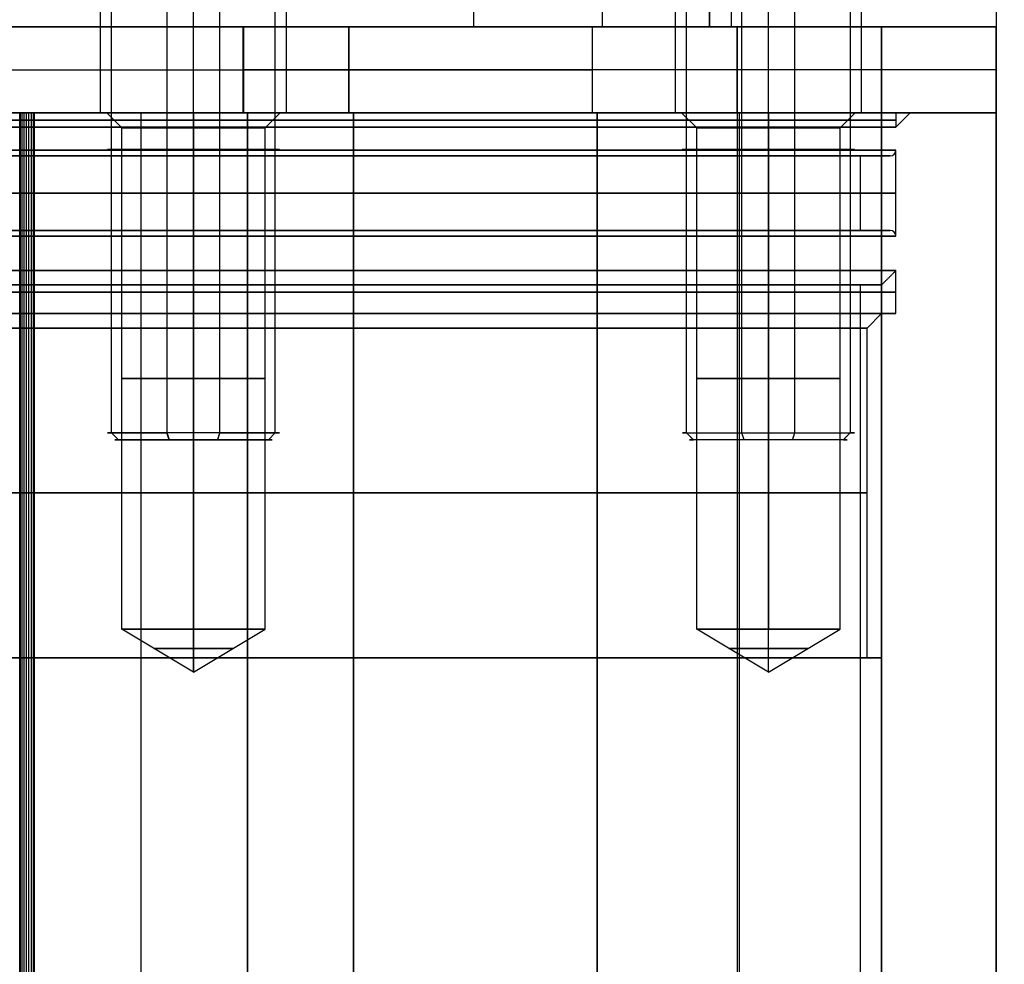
# Model space of a CAD drawing. Header units: millimetres. Extents: x -66 to 114, y 79 to 395.
# Tile 209 of 211: x 31 to 65, y 288 to 321. Entities that reach past the tile are written whole.
import ezdxf

# ---------------------------------------------------------------- set-up
doc = ezdxf.new("R2010")
doc.units = ezdxf.units.MM
doc.layers.add('Layer 01', color=7, linetype='Continuous', true_color=0x000000)

# ---------------------------------------------------------------- blocks, each defined once
blk = doc.blocks.new('Block 01')
at = {"layer": 'Layer 01'}
for p, q in [((51.215, 320.473, -46.815), (51.215, 332.473, -46.815)), ((51.215, 320.473, 55.715), (51.215, 332.473, 55.715)), ((51.215, 320.473, 46.715), (51.215, 332.473, 46.715)), ((51.215, 320.473, -55.815), (51.215, 332.473, -55.815)), ((64.95, 331.473, -0.05), (64.95, 250.498, -0.05)), ((36.95, 317.473, -53.853), (36.95, 324.473, -53.853)), ((36.95, 317.473, -60.353), (36.95, 324.473, -60.353)), ((57.003, 317.473, 40.2), (57.003, 324.473, 40.2)), ((57.003, 317.473, 33.7), (57.003, 324.473, 33.7)), ((32.45, 320.473, -63.993), (32.45, 320.473, -65.05)), ((46.888, 320.473, 52.451), (42.369, 320.473, 52.451)), ((46.742, 320.473, -51.805), (42.369, 320.473, -51.805)), ((42.369, 320.473, -55.31), (42.369, 317.473, -55.31)), ((42.369, 320.473, 55.199), (42.369, 317.473, 55.199)), ((64.95, 320.473, 52.451), (55.542, 320.473, 52.451)), ((64.95, 320.473, -51.805), (55.688, 320.473, -51.805)), ((55.91, 317.473, -42.561), (55.91, 320.473, -42.561)), ((55.91, 320.473, 42.439), (55.91, 158.473, 42.439)), ((60.95, 164.973, 42.439), (60.95, 320.473, 42.439)), ((42.369, 318.973, -51.061), (42.369, 318.973, -59.56)), ((42.369, 318.973, 59.46), (42.369, 318.973, 50.939)), ((60.95, 318.973, -42.561), (50.869, 318.973, -42.561)), ((33.7, 317.473, -57.103), (33.925, 317.473, -57.103)), ((34.45, 316.948, -57.103), (33.925, 317.473, -57.103)), ((36.95, 317.473, -53.853), (36.95, 317.473, -54.078)), ((36.95, 317.473, -60.128), (36.95, 317.473, -60.353)), ((39.45, 316.948, -57.103), (39.975, 317.473, -57.103)), ((39.975, 317.473, -57.103), (40.2, 317.473, -57.103)), ((41.216, 317.473, 62.412), (41.216, 317.473, 62.27)), ((42.369, 317.473, 53.2), (42.531, 317.473, 53.2)), ((42.369, 317.473, -53.087), (42.531, 317.473, -53.087)), ((42.531, 116.973, 59.447), (42.531, 317.473, 59.447)), ((42.531, 116.973, 55.193), (42.531, 317.473, 55.193)), ((42.531, 158.473, -51.039), (42.531, 317.473, -51.039)), ((42.531, 158.473, -55.293), (42.531, 317.473, -55.293)), ((44.249, 317.473, -45.73), (44.249, 317.473, -45.915)), ((53.753, 317.473, 36.95), (53.978, 317.473, 36.95)), ((54.503, 316.948, 36.95), (53.978, 317.473, 36.95)), ((55.99, 317.473, -42.539), (55.99, 116.973, -42.539)), ((57.003, 317.473, 40.2), (57.003, 317.473, 39.975)), ((57.003, 317.473, 33.925), (57.003, 317.473, 33.7)), ((57.384, 317.473, -42.539), (57.384, 317.473, -42.561)), ((59.503, 316.948, 36.95), (60.028, 317.473, 36.95)), ((60.028, 317.473, 36.95), (60.253, 317.473, 36.95)), ((60.95, 116.973, -42.539), (60.95, 317.473, -42.539)), ((61.45, 316.973, -0.05), (61.95, 317.473, -0.05)), ((61.95, 317.473, -0.05), (61.45, 317.473, -0.05)), ((64.401, 317.473, -40.583), (64.389, 317.473, -40.583)), ((34.45, 299.473, -57.103), (34.45, 316.948, -57.103)), ((39.45, 299.473, -57.103), (39.45, 316.948, -57.103)), ((54.503, 299.473, 36.95), (54.503, 316.948, 36.95)), ((59.503, 299.473, 36.95), (59.503, 316.948, 36.95)), ((59.795, 315.973, -7.121), (60.841, 315.973, -7.121)), ((60.218, 313.373), (60.218, 315.973)), ((61.45, 313.173, -0.05), (61.45, 316.173, -0.05)), ((59.795, 313.373, -7.121), (60.841, 313.373, -7.121)), ((61.45, 310.473, -0.05), (61.45, 311.973, -0.05)), ((60.218, 170.973), (60.218, 311.473)), ((60.218, 311.473, -0.05), (60.95, 311.473, -0.05)), ((60.45, 309.973, -0.05), (60.95, 310.473, -0.05)), ((61.45, 310.473, -0.05), (60.95, 310.473, -0.05)), ((60.45, 298.473, -0.05), (60.45, 309.973, -0.05)), ((36.95, 297.971, -57.103), (34.45, 299.473, -57.103)), ((36.95, 297.971, -57.103), (39.45, 299.473, -57.103)), ((57.003, 297.971, 36.95), (54.503, 299.473, 36.95)), ((57.003, 297.971, 36.95), (59.503, 299.473, 36.95)), ((60.45, 298.473, -0.05), (60.95, 298.473, -0.05)), ((60.95, 250.123, -0.05), (60.95, 298.473, -0.05))]:
    blk.add_line(p, q, dxfattribs=at)
at = {"layer": 'Layer 01', "extrusion": (1.78283e-19, 1, -1.19907e-15)}
blk.add_arc((0.05, -435.05, 320.473), 500, 85.53885, 94.44411, dxfattribs=at)
at = {"layer": 'Layer 01', "extrusion": (-1.18855e-16, 1, 3.06425e-15)}
blk.add_arc((0.05, 434.95, 320.473), 500, 265.5575, 270, dxfattribs=at)
at = {"layer": 'Layer 01', "extrusion": (-9.05734e-19, 1, 8.38095e-19)}
for centre in [(-38.369, -59.56, 320.473), (-38.369, -59.56, 317.473)]:
    blk.add_arc(centre, 4, 180, 265.5575, dxfattribs=at)
at = {"layer": 'Layer 01', "extrusion": (-1.66332e-18, 1, -1.53374e-18)}
for centre in [(-38.369, 59.46, 320.473), (-38.369, 59.46, 317.473)]:
    blk.add_arc(centre, 4, 94.6419, 180, dxfattribs=at)
at = {"layer": 'Layer 01', "extrusion": (1.26911e-43, -1, 1.26911e-43)}
blk.add_arc((50.869, 50.939, -320.473), 8.5, 180, 270, dxfattribs=at)
at = {"layer": 'Layer 01', "extrusion": (6.60654e-44, -1, -6.60654e-44)}
blk.add_arc((50.869, -51.061, -320.473), 8.5, 90, 180, dxfattribs=at)
at = {"layer": 'Layer 01', "extrusion": (0, 1, -2.34188e-16)}
for centre, start, end in [((-51.215, -51.315, 320.473), 0, 180), ((-51.215, 51.215, 320.473), 0, 180), ((-51.215, 51.215, 320.473), 180, 0), ((-51.215, -51.315, 320.473), 180, 0)]:
    blk.add_arc(centre, 4.5, start, end, dxfattribs=at)
at = {"layer": 'Layer 01', "extrusion": (3.37241e-31, -1, -3.37241e-31)}
blk.add_arc((54.95, -55.05, -320.473), 10, 270, 0, dxfattribs=at)
at = {"layer": 'Layer 01', "extrusion": (3.36312e-45, -1, -5.68434e-15)}
blk.add_arc((54.95, 54.95, -320.473), 10, 360, 90, dxfattribs=at)
at = {"layer": 'Layer 01', "extrusion": (4.27367e-35, 1, 4.27366e-35)}
blk.add_arc((-60.95, 38.439, 320.473), 4, 90, 180.0001, dxfattribs=at)
at = {"layer": 'Layer 01', "extrusion": (-1.30363e-33, 1, 1.30363e-33)}
blk.add_arc((-60.95, -38.561, 320.473), 4, 179.9999, 270, dxfattribs=at)
at = {"layer": 'Layer 01', "extrusion": (0, 1, 0)}
for centre, radius, start, end in [((-38.369, -59.56, 318.973), 4, 180, 265.5575), ((-38.369, 59.46, 318.973), 4, 94.6419, 180), ((-50.869, -51.061, 318.973), 8.5, 0, 90), ((-50.869, 50.939, 318.973), 8.5, 270, 0), ((-60.95, -38.561, 318.973), 4, 180, 270), ((0.05, -0.05, 316.173), 61.5, 180, 270), ((0.05, -0.05, 316.173), 61.5, 90, 180), ((0, 0, 314.673), 60.218, 90, 270), ((-36.95, -57.103, 308.211), 2.5, 270, 90), ((-36.95, -57.103, 308.211), 2.5, 90, 270), ((-57.003, 36.95, 308.211), 2.5, 270, 90), ((-57.003, 36.95, 308.211), 2.5, 90, 270), ((-36.95, -57.103, 298.797), 1.375, 270, 90), ((-36.95, -57.103, 298.797), 1.375, 90, 270), ((-57.003, 36.95, 298.797), 1.375, 270, 90), ((-57.003, 36.95, 298.797), 1.375, 90, 270)]:
    blk.add_arc(centre, radius, start, end, dxfattribs=at)
at = {"layer": 'Layer 01', "extrusion": (-9.32726e-33, -1, 2.34188e-16)}
blk.add_arc((-0.05, -0.05, -317.473), 61.5, 180, 0, dxfattribs=at)
at = {"layer": 'Layer 01', "extrusion": (2.30539e-32, 1, -2.34188e-16)}
blk.add_arc((0.05, -0.05, 317.473), 61.5, 0, 180, dxfattribs=at)
at = {"layer": 'Layer 01', "extrusion": (1.21913e-16, -1, -1.56908e-34)}
blk.add_arc((-0.05, -0.05, -317.473), 62, 270, 90, dxfattribs=at)
at = {"layer": 'Layer 01', "extrusion": (-2.71807e-15, -1, 4.52891e-14)}
blk.add_arc((-0.05, 434.95, -317.473), 500, 273.26229, 273.6068, dxfattribs=at)
at = {"layer": 'Layer 01', "extrusion": (2.16398e-15, -1, 3.60564e-14)}
blk.add_arc((-0.05, -435.05, -317.473), 500, 86.39363, 86.73721, dxfattribs=at)
at = {"layer": 'Layer 01', "extrusion": (5.03817e-18, -1, 9.58637e-17)}
blk.add_arc((31.374, 63.461, -317.473), 0.5, 90, 176.9916, dxfattribs=at)
at = {"layer": 'Layer 01', "extrusion": (-3.83678e-18, 1, -1.41554e-16)}
blk.add_arc((-31.374, 63.461, 317.473), 0.5, 90, 93.1052, dxfattribs=at)
at = {"layer": 'Layer 01', "extrusion": (-1.92811e-15, 1, -2.73997e-14)}
blk.add_arc((0.05, -435.05, 317.473), 500, 93.60637, 94.44411, dxfattribs=at)
at = {"layer": 'Layer 01', "extrusion": (-1.82556e-17, -1, -3.11313e-16)}
blk.add_arc((31.374, 63.461, -317.473), 0.5, 86.3932, 86.8948, dxfattribs=at)
at = {"layer": 'Layer 01', "extrusion": (-1.83101e-17, -1, -2.59633e-16)}
blk.add_arc((-0.05, -435.05, -317.473), 500, 85.53885, 86.39316, dxfattribs=at)
at = {"layer": 'Layer 01', "extrusion": (-1.04862e-31, 1, -9.59268e-17)}
blk.add_arc((-36.95, -57.103, 317.473), 3.25, 0, 180, dxfattribs=at)
at = {"layer": 'Layer 01', "extrusion": (1.04862e-31, 1, -9.59268e-17)}
blk.add_arc((-36.95, -57.103, 317.473), 3.25, 180, 0, dxfattribs=at)
at = {"layer": 'Layer 01', "extrusion": (3.83678e-18, -1, 0)}
for centre, radius, start, end in [((36.95, -57.103, -317.473), 3.025, 90, 270), ((36.95, -57.103, -317.473), 3.025, 270, 90), ((57.003, 36.95, -317.473), 3.025, 90, 270), ((57.003, 36.95, -317.473), 3.025, 270, 90), ((36.95, -57.103, -316.948), 2.5, 270, 90), ((57.003, 36.95, -316.948), 2.5, 270, 90), ((36.95, -57.103, -299.473), 2.5, 270, 90), ((57.003, 36.95, -299.473), 2.5, 270, 90)]:
    blk.add_arc(centre, radius, start, end, dxfattribs=at)
at = {"layer": 'Layer 01', "extrusion": (-5.53606e-15, -1, 7.11023e-14)}
blk.add_arc((-1.165, 449.24, -317.473), 514.334, 274.44302, 274.46116, dxfattribs=at)
at = {"layer": 'Layer 01', "extrusion": (-5.74216e-21, -1, 5.31161e-21)}
blk.add_arc((38.531, -59.547, -317.473), 4, 274.4612, 0, dxfattribs=at)
at = {"layer": 'Layer 01', "extrusion": (-8.06633e-18, -1, -7.46151e-18)}
blk.add_arc((38.531, 59.447, -317.473), 4, 0, 85.5388, dxfattribs=at)
at = {"layer": 'Layer 01', "extrusion": (-1.77368e-17, 1, 1.56646e-17)}
blk.add_arc((-50.869, -51.061, 317.473), 8.5, 0, 82.8997, dxfattribs=at)
at = {"layer": 'Layer 01', "extrusion": (-1.55664e-34, 1, -1.55664e-34)}
blk.add_arc((-50.869, 50.939, 317.473), 8.5, 270, 0, dxfattribs=at)
at = {"layer": 'Layer 01', "extrusion": (3.17281e-33, -1, 3.17281e-33)}
blk.add_arc((51.031, 50.939, -317.473), 8.5, 180, 270, dxfattribs=at)
at = {"layer": 'Layer 01', "extrusion": (1.5786e-17, -1, -1.36752e-17)}
blk.add_arc((51.031, -51.039, -317.473), 8.5, 98.1959, 180, dxfattribs=at)
at = {"layer": 'Layer 01', "extrusion": (-1.2005e-16, 1, 1.93501e-15)}
blk.add_arc((-50.869, -51.061, 317.473), 8.5, 82.8997, 90, dxfattribs=at)
at = {"layer": 'Layer 01', "extrusion": (-1.74728e-17, -1, 2.43879e-16)}
blk.add_arc((51.031, -51.039, -317.473), 8.5, 90, 98.1959, dxfattribs=at)
at = {"layer": 'Layer 01', "extrusion": (0, 1, -9.59268e-17)}
for start, end in [(0, 180), (180, 0)]:
    blk.add_arc((-57.003, 36.95, 317.473), 3.25, start, end, dxfattribs=at)
at = {"layer": 'Layer 01', "extrusion": (3.10777e-39, -1, -3.10777e-39)}
blk.add_arc((60.95, -38.561, -317.473), 4, 270, 0.0001, dxfattribs=at)
at = {"layer": 'Layer 01', "extrusion": (-7.33097e-46, 1, 7.33097e-46)}
blk.add_arc((-60.95, -38.539, 317.473), 4, 180, 270, dxfattribs=at)
at = {"layer": 'Layer 01', "extrusion": (0, 1, -2.35922e-16)}
for start, end in [(180, 0), (0, 180)]:
    blk.add_arc((0.05, -0.05, 317.223), 61.5, start, end, dxfattribs=at)
at = {"layer": 'Layer 01', "extrusion": (-3.83678e-18, 1, 3.83678e-18)}
blk.add_arc((0.05, -0.05, 316.973), 61.5, 180, 270, dxfattribs=at)
at = {"layer": 'Layer 01', "extrusion": (-9.59268e-17, 1, -9.59268e-17)}
blk.add_arc((0.05, -0.05, 316.973), 61.5, 90, 180, dxfattribs=at)
at = {"layer": 'Layer 01', "extrusion": (-3.83678e-18, 1, 0)}
for centre in [(-36.95, -57.103, 316.948), (-57.003, 36.95, 316.948), (-36.95, -57.103, 299.473), (-57.003, 36.95, 299.473)]:
    blk.add_arc(centre, 2.5, 270, 90, dxfattribs=at)
at = {"layer": 'Layer 01', "extrusion": (1.80394e-32, 1, -2.34188e-16)}
blk.add_arc((0.05, -0.05, 315.973), 61.3, 180, 0, dxfattribs=at)
at = {"layer": 'Layer 01', "extrusion": (8.99981e-33, 1, -2.34188e-16)}
blk.add_arc((0.05, -0.05, 315.973), 61.3, 0, 180, dxfattribs=at)
at = {"layer": 'Layer 01', "extrusion": (-1.17961e-16, 1, -2.35922e-16)}
for centre, start, end in [((0.05, -0.05, 315.973), 180, 270), ((0.05, -0.05, 315.973), 90, 180), ((0.05, -0.05, 313.373), 180, 270), ((0.05, -0.05, 313.373), 90, 180)]:
    blk.add_arc(centre, 61.3, start, end, dxfattribs=at)
at = {"layer": 'Layer 01', "extrusion": (7.74065e-17, -1, 5.27509e-16)}
blk.add_arc((0, 0, -315.973), 60.218, 300.28998, 90, dxfattribs=at)
at = {"layer": 'Layer 01'}
for centre, start, end in [((61.25, 316.173, -0.05), 270, 0), ((61.25, 313.173, -0.05), 0, 90)]:
    blk.add_arc(centre, 0.2, start, end, dxfattribs=at)
at = {"layer": 'Layer 01', "extrusion": (-6.93889e-18, 1, 0)}
for centre, radius in [((0.05, -0.05, 314.673), 61.5), ((0.05, -0.05, 311.223), 61.5), ((0.05, -0.05, 304.223), 60.5)]:
    blk.add_arc(centre, radius, 90, 270, dxfattribs=at)
at = {"layer": 'Layer 01', "extrusion": (4.63649e-16, -1, 2.34188e-16)}
blk.add_arc((-0.05, -0.05, -313.373), 61.3, 180, 0, dxfattribs=at)
at = {"layer": 'Layer 01', "extrusion": (-4.63649e-16, 1, -2.34188e-16)}
blk.add_arc((0.05, -0.05, 313.373), 61.3, 0, 180, dxfattribs=at)
at = {"layer": 'Layer 01', "extrusion": (-4.76682e-16, 1, 3.77537e-16)}
blk.add_arc((0, 0, 313.373), 60.218, 90, 239.71002, dxfattribs=at)
at = {"layer": 'Layer 01', "extrusion": (-4.89512e-31, 1, 9.24283e-16)}
blk.add_arc((0.05, -0.05, 313.173), 61.5, 180, 270, dxfattribs=at)
at = {"layer": 'Layer 01', "extrusion": (-9.24283e-16, 1, 1.2535e-31)}
blk.add_arc((0.05, -0.05, 313.173), 61.5, 90, 180, dxfattribs=at)
at = {"layer": 'Layer 01', "extrusion": (0, -1, 0)}
for start, end in [(270, 0), (0, 90)]:
    blk.add_arc((-0.05, -0.05, -311.973), 61.5, start, end, dxfattribs=at)
at = {"layer": 'Layer 01', "extrusion": (4.83505e-33, 1, -2.34188e-16)}
blk.add_arc((0.05, -0.05, 311.473), 61, 180, 0, dxfattribs=at)
at = {"layer": 'Layer 01', "extrusion": (2.3496e-32, 1, -2.34188e-16)}
blk.add_arc((0.05, -0.05, 311.473), 61, 0, 180, dxfattribs=at)
at = {"layer": 'Layer 01', "extrusion": (1.19363e-16, -1, 2.78048e-48)}
blk.add_arc((0, 0, -311.473), 60.218, 270, 90, dxfattribs=at)
at = {"layer": 'Layer 01', "extrusion": (3.83678e-18, -1, 1.12602e-34)}
blk.add_arc((-0.05, -0.05, -310.473), 61, 270, 90, dxfattribs=at)
at = {"layer": 'Layer 01', "extrusion": (-3.83678e-18, 1, -3.76619e-35)}
blk.add_arc((0.05, -0.05, 310.473), 61.5, 90, 270, dxfattribs=at)
at = {"layer": 'Layer 01', "extrusion": (-3.83678e-18, 1, 2.17165e-34)}
blk.add_arc((0.05, -0.05, 309.973), 60.5, 90, 270, dxfattribs=at)
at = {"layer": 'Layer 01', "extrusion": (-3.83678e-18, 1, 1.92471e-34)}
blk.add_arc((0.05, -0.05, 298.473), 61, 90, 270, dxfattribs=at)
at = {"layer": 'Layer 01', "extrusion": (-3.83678e-18, 1, -3.71842e-35)}
blk.add_arc((0.05, -0.05, 298.473), 60.5, 90, 270, dxfattribs=at)
at = {"layer": 'Layer 01'}
for points in [[(46.715, 332.473, -51.315), (46.715, 326.473, -51.315), (46.715, 320.473, -51.315)], [(46.715, 332.473, 51.215), (46.715, 326.473, 51.215), (46.715, 320.473, 51.215)], [(55.715, 320.473, -51.315), (55.715, 326.473, -51.315), (55.715, 332.473, -51.315)], [(55.715, 320.473, 51.215), (55.715, 326.473, 51.215), (55.715, 332.473, 51.215)], [(54.95, 320.473, 64.95), (54.95, 325.973, 64.95), (54.95, 331.473, 64.95)], [(54.95, 331.473, -65.05), (54.95, 325.973, -65.05), (54.95, 320.473, -65.05)], [(64.95, 331.473, -55.05), (64.95, 325.973, -55.05), (64.95, 320.473, -55.05)], [(64.95, 331.473, 54.95), (64.95, 325.973, 54.95), (64.95, 320.473, 54.95)], [(33.7, 324.473, -57.103), (33.7, 320.973, -57.103), (33.7, 317.473, -57.103)], [(40.2, 317.473, -57.103), (40.2, 320.973, -57.103), (40.2, 324.473, -57.103)], [(53.753, 324.473, 36.95), (53.753, 320.973, 36.95), (53.753, 317.473, 36.95)], [(60.253, 317.473, 36.95), (60.253, 320.973, 36.95), (60.253, 324.473, 36.95)], [(54.95, 320.473, 64.95), (-0.05, 320.473, 64.95), (-55.05, 320.473, 64.95)], [(-0.05, 320.473, -65.05), (27.45, 320.473, -65.05), (54.95, 320.473, -65.05)], [(38.679, 320.473, -63.548), (38.679, 318.973, -63.548), (38.679, 317.473, -63.548)], [(38.693, 320.473, 63.447), (38.693, 318.973, 63.447), (38.693, 317.473, 63.447)], [(42.369, 320.473, 59.46), (42.369, 320.473, 55.199), (42.369, 320.473, 50.939)], [(42.369, 320.473, -51.061), (42.369, 320.473, -55.31), (42.369, 320.473, -59.56)], [(42.369, 317.473, -51.061), (42.369, 318.973, -51.061), (42.369, 320.473, -51.061)], [(42.369, 320.473, -59.56), (42.369, 318.973, -59.56), (42.369, 317.473, -59.56)], [(42.369, 317.473, 59.46), (42.369, 318.973, 59.46), (42.369, 320.473, 59.46)], [(42.369, 317.473, 50.939), (42.369, 318.973, 50.939), (42.369, 320.473, 50.939)], [(50.869, 320.473, 42.439), (55.91, 320.473, 42.439), (60.95, 320.473, 42.439)], [(60.95, 320.473, -42.561), (55.91, 320.473, -42.561), (50.869, 320.473, -42.561)], [(50.869, 317.473, -42.561), (50.869, 318.973, -42.561), (50.869, 320.473, -42.561)], [(50.869, 317.473, 42.439), (50.869, 318.973, 42.439), (50.869, 320.473, 42.439)], [(60.95, 317.473, -42.561), (60.95, 318.973, -42.561), (60.95, 320.473, -42.561)], [(60.95, 320.473, 42.439), (60.95, 242.723, 42.439), (60.95, 164.973, 42.439)], [(64.95, 320.473, 38.439), (64.95, 320.473, 46.695), (64.95, 320.473, 54.95)], [(64.95, 320.473, -55.05), (64.95, 320.473, -46.805), (64.95, 320.473, -38.561)], [(64.95, 320.473, 38.439), (64.95, 242.723, 38.439), (64.95, 164.973, 38.439)], [(64.95, 317.473, -38.561), (64.95, 318.973, -38.561), (64.95, 320.473, -38.561)], [(30.894, 164.973, -63.703), (30.894, 241.223, -63.703), (30.894, 317.473, -63.703)], [(30.909, 164.973, -63.746), (30.909, 241.223, -63.746), (30.909, 317.473, -63.746)], [(30.924, 164.973, -63.78), (30.924, 241.223, -63.78), (30.924, 317.473, -63.78)], [(30.979, 164.973, -63.869), (30.979, 241.223, -63.869), (30.979, 317.473, -63.869)], [(31.042, 164.973, -63.936), (31.042, 241.223, -63.936), (31.042, 317.473, -63.936)], [(31.126, 164.973, -63.995), (31.126, 241.223, -63.995), (31.126, 317.473, -63.995)], [(31.211, 164.973, -64.034), (31.211, 241.223, -64.034), (31.211, 317.473, -64.034)], [(31.308, 164.973, -64.056), (31.308, 241.223, -64.056), (31.308, 317.473, -64.056)], [(31.374, 164.973, 63.961), (31.374, 241.223, 63.961), (31.374, 317.473, 63.961)], [(31.405, 164.973, 63.96), (31.405, 241.223, 63.96), (31.405, 317.473, 63.96)], [(31.405, 164.973, -64.06), (31.405, 241.223, -64.06), (31.405, 317.473, -64.06)], [(35.124, 164.973, 63.711), (35.124, 241.223, 63.711), (35.124, 317.473, 63.711)], [(36.95, 317.473, -60.128), (36.95, 317.211, -59.865), (36.95, 316.948, -59.603)], [(36.95, 316.948, -54.603), (36.95, 317.211, -54.34), (36.95, 317.473, -54.078)], [(38.842, 317.473, -63.535), (38.842, 237.973, -63.535), (38.842, 158.473, -63.535)], [(38.842, 164.973, 63.435), (38.842, 241.223, 63.435), (38.842, 317.473, 63.435)], [(42.369, 317.473, -59.56), (42.369, 317.473, -55.31), (42.369, 317.473, -51.061)], [(42.369, 317.473, 50.939), (42.369, 317.473, 55.199), (42.369, 317.473, 59.46)], [(42.531, 116.973, 59.447), (42.531, 217.223, 59.447), (42.531, 317.473, 59.447)], [(42.531, 317.473, 59.447), (42.531, 317.473, 55.193), (42.531, 317.473, 50.939)], [(42.531, 317.473, 50.939), (42.531, 217.223, 50.939), (42.531, 116.973, 50.939)], [(42.531, 317.473, -51.039), (42.531, 317.473, -55.293), (42.531, 317.473, -59.547)], [(42.531, 317.473, -51.039), (42.531, 237.973, -51.039), (42.531, 158.473, -51.039)], [(42.531, 317.473, -59.547), (42.531, 237.973, -59.547), (42.531, 158.473, -59.547)], [(50.869, 317.473, -42.561), (55.91, 317.473, -42.561), (60.95, 317.473, -42.561)], [(51.031, 317.473, 42.439), (50.95, 317.473, 42.439), (50.869, 317.473, 42.439)], [(60.95, 317.473, -42.539), (55.99, 317.473, -42.539), (51.031, 317.473, -42.539)], [(51.031, 158.473, 42.439), (51.031, 237.973, 42.439), (51.031, 317.473, 42.439)], [(51.031, 317.473, -42.539), (51.031, 217.223, -42.539), (51.031, 116.973, -42.539)], [(57.003, 317.473, 33.925), (57.003, 317.211, 34.187), (57.003, 316.948, 34.45)], [(57.003, 316.948, 39.45), (57.003, 317.211, 39.712), (57.003, 317.473, 39.975)], [(60.95, 116.973, -42.539), (60.95, 217.223, -42.539), (60.95, 317.473, -42.539)], [(61.45, 317.473, -0.05), (61.45, 317.223, -0.05), (61.45, 316.973, -0.05)], [(64.95, 317.473, -38.561), (64.95, 317.473, -38.55), (64.95, 317.473, -38.539)], [(64.95, 116.973, -38.539), (64.95, 217.223, -38.539), (64.95, 317.473, -38.539)], [(36.95, 316.948, -59.603), (36.95, 308.211, -59.603), (36.95, 299.473, -59.603)], [(36.95, 299.473, -54.603), (36.95, 308.211, -54.603), (36.95, 316.948, -54.603)], [(57.003, 316.948, 34.45), (57.003, 308.211, 34.45), (57.003, 299.473, 34.45)], [(57.003, 299.473, 39.45), (57.003, 308.211, 39.45), (57.003, 316.948, 39.45)], [(61.45, 311.973, -0.05), (61.2, 311.723, -0.05), (60.95, 311.473, -0.05)], [(36.95, 297.971, -57.103), (36.95, 298.722, -55.853), (36.95, 299.473, -54.603)], [(36.95, 299.473, -59.603), (36.95, 298.722, -58.353), (36.95, 297.971, -57.103)], [(57.003, 297.971, 36.95), (57.003, 298.722, 35.7), (57.003, 299.473, 34.45)], [(57.003, 297.971, 36.95), (57.003, 298.722, 38.2), (57.003, 299.473, 39.45)]]:
    blk.add_open_spline(points, degree=2, dxfattribs=at)
blk.add_rational_spline([(-38.942, 318.973, 63.435), (-0.125, 318.973, 66.464), (38.693, 318.973, 63.447)], [0.99999545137, 0.996977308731, 0.999995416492], degree=2, dxfattribs=at)
blk.add_open_spline([(31.405, 317.473, -64.06), (31.372, 317.473, -64.06), (31.307, 317.473, -64.06), (31.212, 317.473, -64.037), (31.122, 317.473, -63.997), (31.043, 317.473, -63.94), (30.974, 317.473, -63.867), (30.933, 317.473, -63.801), (30.907, 317.473, -63.744), (30.892, 317.473, -63.701), (30.88, 317.473, -63.649), (30.876, 317.473, -63.612), (30.874, 317.473, -63.592)], degree=3, knots=[0, 0, 0, 0, 0.0965538, 0.1971462, 0.2911598, 0.3942908, 0.4868509, 0.5914339, 0.6290077, 0.6748365, 0.7283783, 0.7888119, 0.7888119, 0.7888119, 0.7888119], dxfattribs=at)

msp = doc.modelspace()

# ---------------------------------------------------------------- linework, layer by layer
at = {"layer": 'Layer 01'}
for p, q in [((34.096, 306.323, -56.179), (34.096, 326.073, -56.179)), ((37.873, 306.323, -54.248), (37.873, 326.073, -54.248)), ((39.804, 306.323, -58.026), (39.804, 326.073, -58.026)), ((56.079, 306.323, 34.096), (56.079, 326.073, 34.096)), ((57.926, 306.323, 39.804), (57.926, 326.073, 39.804)), ((34.333, 306.073, -56.256), (34.096, 306.323, -56.179)), ((39.567, 306.073, -57.949), (34.333, 306.073, -56.256)), ((36.104, 306.073, -59.719), (36.027, 306.323, -59.957)), ((36.104, 306.073, -59.719), (37.796, 306.073, -54.486)), ((37.796, 306.073, -54.486), (37.873, 306.323, -54.248)), ((39.567, 306.073, -57.949), (39.804, 306.323, -58.026)), ((59.619, 306.073, 36.104), (54.386, 306.073, 37.796)), ((56.156, 306.073, 34.333), (56.079, 306.323, 34.096)), ((57.849, 306.073, 39.567), (56.156, 306.073, 34.333)), ((57.849, 306.073, 39.567), (57.926, 306.323, 39.804))]:
    msp.add_line(p, q, dxfattribs=at)
at = {"layer": 'Layer 01', "extrusion": (0, 1, 0)}
for centre, start, end in [((-36.95, -57.103, 316.198), 287.9258, 107.9258), ((-36.95, -57.103, 316.198), 107.9258, 287.9258), ((-57.003, 36.95, 316.198), 197.9258, 17.9258), ((-57.003, 36.95, 316.198), 17.9258, 197.9258)]:
    msp.add_arc(centre, 3, start, end, dxfattribs=at)
at = {"layer": 'Layer 01', "extrusion": (3.38576e-17, -1, -1.09525e-17)}
for centre, radius, start, end in [((36.95, -57.103, -306.323), 3, 72.0742, 252.0742), ((36.95, -57.103, -306.073), 2.75, 252.0742, 72.0742)]:
    msp.add_arc(centre, radius, start, end, dxfattribs=at)
at = {"layer": 'Layer 01', "extrusion": (-3.38576e-17, 1, 1.09525e-17)}
for centre, radius, start, end in [((-36.95, -57.103, 306.073), 2.75, 287.9258, 107.9258), ((-36.95, -57.103, 306.323), 3, 107.9258, 287.9258)]:
    msp.add_arc(centre, radius, start, end, dxfattribs=at)
at = {"layer": 'Layer 01', "extrusion": (7.80706e-17, -1, 2.4134e-16)}
for centre, radius, start, end in [((57.003, 36.95, -306.323), 3, 162.0742, 342.0742), ((57.003, 36.95, -306.073), 2.75, 342.0742, 162.0742)]:
    msp.add_arc(centre, radius, start, end, dxfattribs=at)
at = {"layer": 'Layer 01', "extrusion": (-7.80706e-17, 1, -2.4134e-16)}
for centre, radius, start, end in [((-57.003, 36.95, 306.073), 2.75, 197.9258, 17.9258), ((-57.003, 36.95, 306.323), 3, 17.9258, 197.9258)]:
    msp.add_arc(centre, radius, start, end, dxfattribs=at)
at = {"layer": 'Layer 01'}
for points in [[(36.027, 326.073, -59.957), (36.027, 316.198, -59.957), (36.027, 306.323, -59.957)], [(37.873, 306.323, -54.248), (37.873, 316.198, -54.248), (37.873, 326.073, -54.248)], [(54.148, 306.323, 37.873), (54.148, 316.198, 37.873), (54.148, 326.073, 37.873)], [(59.857, 326.073, 36.027), (59.857, 316.198, 36.027), (59.857, 306.323, 36.027)], [(36.027, 306.323, -59.957), (36.065, 306.198, -59.838), (36.104, 306.073, -59.719)], [(37.796, 306.073, -54.486), (37.835, 306.198, -54.367), (37.873, 306.323, -54.248)], [(54.386, 306.073, 37.796), (54.267, 306.198, 37.835), (54.148, 306.323, 37.873)], [(59.857, 306.323, 36.027), (59.738, 306.198, 36.065), (59.619, 306.073, 36.104)]]:
    msp.add_open_spline(points, degree=2, dxfattribs=at)

# ---------------------------------------------------------------- block references
msp.add_blockref('Block 01', (0, 0), dxfattribs=at)

doc.saveas('drawing.dxf')
